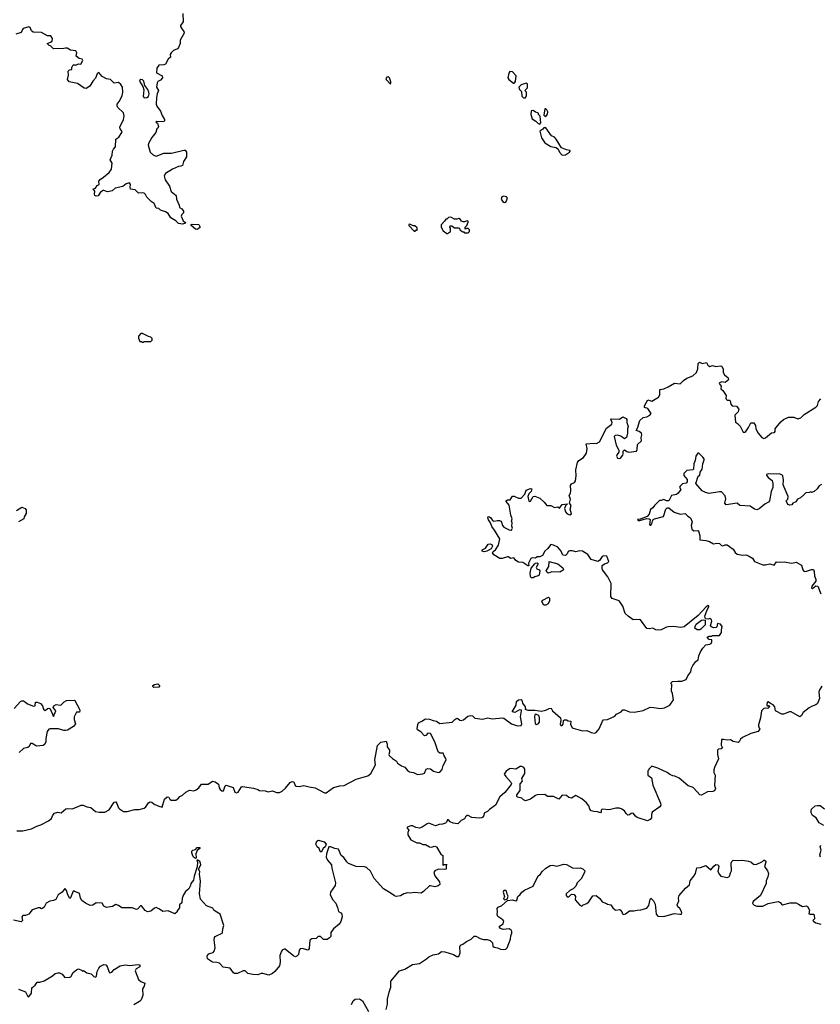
# Model space of a CAD drawing. Extents: x 2106670 to 2323771, y 35271 to 224896.
# Tile 70 of 256: x 2167769 to 2177136, y 59213 to 70734. Entities that reach past the tile are written whole.
import ezdxf

# ---------------------------------------------------------------- set-up
doc = ezdxf.new("R2010")
doc.units = 0

msp = doc.modelspace()

# ---------------------------------------------------------------- linework, layer by layer
at = {"layer": '0CON20XD'}
for points in [[(2169676, 70805), (2169682, 70708), (2169652, 70665), (2169651, 70655), (2169662, 70635), (2169689, 70595), (2169692, 70575), (2169648, 70495), (2169648, 70455), (2169625, 70407), (2169616, 70394), (2169567, 70373), (2169543, 70347), (2169531, 70325), (2169532, 70295), (2169505, 70270), (2169474, 70215), (2169456, 70204), (2169395, 70200), (2169374, 70165), (2169371, 70111), (2169434, 70075), (2169441, 70055), (2169415, 70026), (2169385, 70011), (2169378, 69995), (2169371, 69945), (2169392, 69905), (2169376, 69865), (2169368, 69822), (2169364, 69744), (2169373, 69723), (2169418, 69665), (2169434, 69614), (2169463, 69565), (2169463, 69555), (2169458, 69542), (2169445, 69537), (2169375, 69541), (2169362, 69535), (2169382, 69522), (2169394, 69485), (2169386, 69465), (2169374, 69455), (2169361, 69415), (2169316, 69354), (2169274, 69285), (2169273, 69265), (2169296, 69185), (2169335, 69147), (2169365, 69137), (2169455, 69172), (2169545, 69173), (2169688, 69208), (2169705, 69206), (2169719, 69185), (2169722, 69128), (2169684, 69075), (2169674, 69026), (2169655, 69018), (2169625, 69016), (2169556, 68984), (2169475, 68934), (2169461, 68905), (2169471, 68861), (2169521, 68785), (2169541, 68725), (2169598, 68678), (2169602, 68635), (2169636, 68565), (2169640, 68535), (2169665, 68520), (2169686, 68495), (2169684, 68475), (2169665, 68455), (2169659, 68435), (2169682, 68382), (2169702, 68365), (2169707, 68353), (2169675, 68342), (2169625, 68347), (2169595, 68382), (2169536, 68415), (2169505, 68464), (2169475, 68484), (2169415, 68504), (2169395, 68526), (2169365, 68527), (2169342, 68582), (2169306, 68605), (2169255, 68656), (2169240, 68690), (2169225, 68703), (2169205, 68709), (2169160, 68705), (2169121, 68741), (2169065, 68750), (2169060, 68775), (2169066, 68805), (2169055, 68826), (2169015, 68812), (2168975, 68781), (2168885, 68762), (2168849, 68731), (2168835, 68726), (2168795, 68721), (2168755, 68736), (2168745, 68734), (2168713, 68715), (2168686, 68674), (2168665, 68668), (2168649, 68675), (2168644, 68694), (2168647, 68727), (2168630, 68755), (2168655, 68764), (2168675, 68794), (2168697, 68805), (2168696, 68845), (2168709, 68865), (2168750, 68890), (2168815, 68944), (2168842, 68985), (2168851, 69055), (2168829, 69095), (2168850, 69150), (2168856, 69194), (2168868, 69218), (2168888, 69245), (2168895, 69335), (2168930, 69360), (2168964, 69415), (2168966, 69426), (2168944, 69455), (2168939, 69475), (2168985, 69565), (2168993, 69605), (2168982, 69645), (2168916, 69705), (2168910, 69725), (2168911, 69745), (2168934, 69775), (2168967, 69843), (2168975, 69885), (2168971, 69945), (2168951, 69975), (2168925, 70000), (2168875, 69990), (2168830, 70035), (2168785, 70042), (2168735, 70070), (2168695, 70116), (2168675, 70099), (2168655, 70049), (2168625, 70014), (2168588, 69955), (2168545, 69928), (2168525, 69931), (2168445, 69987), (2168348, 70005), (2168328, 70035), (2168339, 70085), (2168335, 70130), (2168353, 70147), (2168378, 70152), (2168380, 70175), (2168394, 70206), (2168418, 70205), (2168425, 70203), (2168455, 70218), (2168485, 70212), (2168507, 70255), (2168501, 70271), (2168465, 70278), (2168430, 70305), (2168437, 70345), (2168425, 70368), (2168365, 70376), (2168325, 70400), (2168305, 70402), (2168284, 70396), (2168163, 70393), (2168128, 70428), (2168115, 70430), (2168090, 70455), (2168131, 70469), (2168148, 70482), (2168153, 70515), (2168135, 70544), (2168095, 70545), (2168025, 70583), (2167925, 70589), (2167908, 70605), (2167891, 70641), (2167875, 70651), (2167811, 70629), (2167801, 70619), (2167785, 70582), (2167725, 70564)], [(2172105, 69982), (2172112, 69988), (2172112, 70005), (2172097, 70055), (2172085, 70064), (2172065, 70060), (2172052, 70045), (2172055, 70032), (2172105, 69982)], [(2173555, 69992), (2173569, 70011), (2173578, 70075), (2173534, 70124), (2173505, 70128), (2173491, 70109), (2173482, 70055), (2173492, 70035), (2173545, 69992), (2173555, 69992)], [(2169225, 69821), (2169255, 69824), (2169277, 69835), (2169283, 69865), (2169280, 69885), (2169267, 69915), (2169232, 69962), (2169220, 70015), (2169205, 70031), (2169185, 70034), (2169173, 70025), (2169171, 70015), (2169211, 69951), (2169222, 69912), (2169213, 69833), (2169225, 69821)], [(2173685, 69820), (2173698, 69845), (2173698, 69885), (2173680, 69905), (2173710, 69935), (2173712, 69955), (2173712, 69982), (2173695, 69992), (2173635, 69971), (2173607, 69945), (2173618, 69915), (2173640, 69895), (2173645, 69840), (2173665, 69820), (2173685, 69820)], [(2173855, 69512), (2173868, 69525), (2173860, 69605), (2173840, 69625), (2173840, 69635), (2173830, 69645), (2173805, 69650), (2173775, 69670), (2173752, 69668), (2173750, 69625), (2173763, 69573), (2173806, 69546), (2173835, 69518), (2173855, 69512)], [(2173925, 69602), (2173945, 69630), (2173948, 69655), (2173938, 69678), (2173925, 69690), (2173915, 69690), (2173900, 69615), (2173913, 69603), (2173925, 69602)], [(2174115, 69150), (2174155, 69152), (2174200, 69185), (2174210, 69195), (2174210, 69205), (2174165, 69212), (2174110, 69235), (2174046, 69336), (2174025, 69360), (2173992, 69375), (2173925, 69470), (2173905, 69472), (2173888, 69452), (2173855, 69430), (2173873, 69353), (2173915, 69292), (2173985, 69250), (2174045, 69238), (2174069, 69219), (2174083, 69183), (2174115, 69150)], [(2173445, 68593), (2173462, 68605), (2173478, 68645), (2173465, 68662), (2173435, 68670), (2173411, 68659), (2173404, 68635), (2173425, 68600), (2173445, 68593)], [(2169842, 68278), (2169825, 68282), (2169774, 68324), (2169773, 68335), (2169785, 68342), (2169865, 68339), (2169881, 68305), (2169855, 68284), (2169842, 68278)], [(2172395, 68260), (2172405, 68270), (2172418, 68272), (2172418, 68298), (2172392, 68322), (2172373, 68323), (2172335, 68340), (2172322, 68338), (2172320, 68325), (2172385, 68260), (2172395, 68260)], [(2172765, 68230), (2172775, 68232), (2172810, 68255), (2172810, 68295), (2172800, 68305), (2172805, 68320), (2172825, 68320), (2172855, 68300), (2172905, 68300), (2172920, 68285), (2172920, 68275), (2172955, 68250), (2172965, 68250), (2172975, 68240), (2173015, 68240), (2173030, 68255), (2173030, 68275), (2173015, 68290), (2172995, 68290), (2172982, 68282), (2172980, 68305), (2173000, 68325), (2173017, 68363), (2173017, 68377), (2173005, 68380), (2172975, 68367), (2172957, 68367), (2172937, 68377), (2172926, 68396), (2172907, 68407), (2172885, 68400), (2172855, 68400), (2172815, 68422), (2172785, 68420), (2172765, 68400), (2172755, 68400), (2172740, 68375), (2172700, 68335), (2172700, 68305), (2172722, 68265), (2172765, 68230)], [(2169215, 66960), (2169225, 66970), (2169305, 66970), (2169320, 66985), (2169320, 67005), (2169305, 67020), (2169275, 67028), (2169205, 67062), (2169185, 67062), (2169158, 67032), (2169158, 67008), (2169175, 66970), (2169195, 66970), (2169205, 66960), (2169215, 66960)], [(2175468, 62992), (2175515, 62992), (2175568, 63015), (2175587, 63055), (2175623, 63105), (2175630, 63145), (2175644, 63176), (2175678, 63225), (2175708, 63245), (2175715, 63290), (2175734, 63336), (2175761, 63379), (2175795, 63419), (2175845, 63428), (2175858, 63435), (2175868, 63455), (2175868, 63478), (2175835, 63480), (2175812, 63508), (2175835, 63520), (2175865, 63520), (2175875, 63530), (2175955, 63530), (2175982, 63565), (2175980, 63595), (2175988, 63635), (2175969, 63659), (2175935, 63670), (2175925, 63630), (2175917, 63623), (2175885, 63618), (2175865, 63628), (2175852, 63645), (2175868, 63695), (2175865, 63710), (2175845, 63728), (2175825, 63720), (2175792, 63722), (2175787, 63755), (2175812, 63828), (2175833, 63865), (2175832, 63875), (2175825, 63880), (2175800, 63865), (2175708, 63762), (2175542, 63628), (2175505, 63621), (2175415, 63635), (2175355, 63628), (2175335, 63626), (2175276, 63595), (2175245, 63590), (2175213, 63593), (2175175, 63613), (2175135, 63607), (2175105, 63612), (2175031, 63711), (2175015, 63716), (2174945, 63712), (2174888, 63755), (2174853, 63785), (2174825, 63872), (2174795, 63920), (2174782, 63932), (2174700, 63960), (2174687, 63985), (2174688, 64135), (2174651, 64215), (2174588, 64295), (2174582, 64315), (2174584, 64346), (2174610, 64365), (2174645, 64379), (2174660, 64395), (2174638, 64458), (2174605, 64460), (2174585, 64452), (2174552, 64405), (2174535, 64393), (2174455, 64419), (2174416, 64476), (2174355, 64516), (2174322, 64518), (2174275, 64506), (2174235, 64519), (2174202, 64518), (2174185, 64512), (2174176, 64485), (2174156, 64464), (2174129, 64469), (2174120, 64475), (2174104, 64515), (2174065, 64561), (2174015, 64586), (2173985, 64592), (2173967, 64575), (2173950, 64545), (2173915, 64515), (2173884, 64465), (2173855, 64448), (2173825, 64450), (2173805, 64433), (2173765, 64436), (2173750, 64430), (2173723, 64375), (2173725, 64342), (2173715, 64342), (2173655, 64381), (2173605, 64386), (2173575, 64404), (2173555, 64433), (2173545, 64438), (2173515, 64430), (2173485, 64450), (2173475, 64450), (2173415, 64431), (2173385, 64431), (2173315, 64472), (2173302, 64495), (2173308, 64512), (2173335, 64531), (2173372, 64585), (2173385, 64658), (2173325, 64761), (2173292, 64805), (2173278, 64848), (2173255, 64880), (2173246, 64905), (2173251, 64919), (2173265, 64916), (2173281, 64905), (2173302, 64872), (2173315, 64866), (2173360, 64875), (2173382, 64875), (2173397, 64865), (2173406, 64855), (2173416, 64816), (2173435, 64796), (2173496, 64766), (2173515, 64759), (2173525, 64762), (2173535, 64785), (2173528, 64808), (2173532, 64845), (2173524, 64865), (2173529, 64895), (2173514, 64935), (2173494, 65055), (2173460, 65095), (2173460, 65105), (2173475, 65116), (2173506, 65114), (2173535, 65159), (2173555, 65157), (2173605, 65134), (2173635, 65136), (2173679, 65181), (2173695, 65227), (2173745, 65248), (2173760, 65245), (2173752, 65215), (2173726, 65185), (2173716, 65155), (2173725, 65102), (2173735, 65098), (2173745, 65102), (2173777, 65153), (2173795, 65158), (2173855, 65137), (2173905, 65089), (2173935, 65048), (2173985, 65051), (2174025, 65026), (2174065, 65034), (2174085, 65020), (2174115, 65060), (2174178, 65068), (2174156, 65044), (2174144, 65015), (2174154, 64975), (2174175, 64953), (2174205, 64941), (2174227, 64953), (2174211, 65005), (2174221, 65051), (2174200, 65075), (2174212, 65125), (2174199, 65165), (2174213, 65195), (2174219, 65225), (2174214, 65285), (2174225, 65301), (2174262, 65318), (2174271, 65339), (2174281, 65395), (2174274, 65465), (2174295, 65552), (2174310, 65575), (2174365, 65612), (2174399, 65661), (2174409, 65715), (2174395, 65770), (2174485, 65778), (2174516, 65774), (2174553, 65795), (2174634, 65956), (2174698, 66002), (2174700, 66025), (2174687, 66053), (2174695, 66063), (2174785, 66061), (2174825, 66087), (2174865, 66068), (2174872, 66055), (2174871, 66021), (2174888, 65975), (2174880, 65945), (2174882, 65895), (2174868, 65845), (2174845, 65830), (2174801, 65861), (2174765, 65873), (2174735, 65867), (2174723, 65855), (2174746, 65755), (2174778, 65695), (2174778, 65675), (2174758, 65645), (2174753, 65625), (2174765, 65603), (2174785, 65600), (2174798, 65605), (2174825, 65640), (2174830, 65655), (2174828, 65685), (2174845, 65702), (2174871, 65681), (2174895, 65672), (2174985, 65686), (2174994, 65705), (2174998, 65762), (2175043, 65805), (2175039, 65845), (2175049, 65875), (2175046, 65895), (2175015, 65915), (2174982, 65925), (2174997, 65953), (2175025, 66044), (2175065, 66078), (2175105, 66085), (2175142, 66105), (2175156, 66125), (2175118, 66185), (2175080, 66195), (2175080, 66215), (2175120, 66285), (2175165, 66270), (2175244, 66315), (2175258, 66345), (2175260, 66405), (2175304, 66416), (2175355, 66436), (2175430, 66480), (2175498, 66472), (2175535, 66513), (2175575, 66540), (2175645, 66566), (2175689, 66605), (2175705, 66650), (2175709, 66711), (2175722, 66725), (2175755, 66712), (2175805, 66722), (2175820, 66690), (2175845, 66677), (2175875, 66689), (2175915, 66674), (2175965, 66684), (2175985, 66678), (2176000, 66645), (2175998, 66605), (2176017, 66577), (2176058, 66545), (2176062, 66518), (2176025, 66488), (2175985, 66496), (2175957, 66485), (2175953, 66475), (2175976, 66445), (2175974, 66414), (2175995, 66393), (2176033, 66335), (2176030, 66305), (2176035, 66292), (2176045, 66282), (2176072, 66282), (2176083, 66273), (2176089, 66235), (2176105, 66217), (2176155, 66212), (2176183, 66175), (2176176, 66144), (2176138, 66105), (2176143, 66023), (2176169, 66009), (2176197, 65977), (2176235, 65907), (2176255, 65906), (2176265, 65914), (2176295, 65962), (2176325, 66018), (2176360, 66015), (2176377, 65985), (2176382, 65945), (2176408, 65895), (2176454, 65844), (2176475, 65832), (2176495, 65842), (2176565, 65900), (2176602, 65905), (2176609, 65915), (2176607, 65945), (2176618, 65962), (2176673, 66027), (2176705, 66054), (2176765, 66083), (2176825, 66082), (2176875, 66062), (2176910, 66075), (2176946, 66114), (2177085, 66199), (2177102, 66218), (2177114, 66266), (2177144, 66297)], [(2177150, 65295), (2177121, 65279), (2177098, 65245), (2177065, 65212), (2177035, 65202), (2177025, 65208), (2177005, 65200), (2176965, 65198), (2176942, 65175), (2176905, 65138), (2176870, 65125), (2176849, 65091), (2176815, 65078), (2176802, 65058), (2176775, 65053), (2176761, 65061), (2176748, 65075), (2176738, 65105), (2176758, 65125), (2176762, 65155), (2176702, 65292), (2176706, 65344), (2176697, 65397), (2176688, 65408), (2176655, 65421), (2176625, 65416), (2176525, 65419), (2176508, 65412), (2176507, 65405), (2176525, 65378), (2176572, 65342), (2176581, 65305), (2176579, 65261), (2176560, 65215), (2176542, 65105), (2176530, 65090), (2176486, 65065), (2176420, 65010), (2176395, 64997), (2176365, 65005), (2176315, 65043), (2176195, 65050), (2176165, 65078), (2176035, 65057), (2176020, 65075), (2176032, 65128), (2176025, 65162), (2175979, 65209), (2175955, 65211), (2175835, 65189), (2175792, 65202), (2175755, 65221), (2175680, 65305), (2175708, 65392), (2175728, 65405), (2175731, 65439), (2175754, 65476), (2175762, 65535), (2175778, 65585), (2175776, 65596), (2175762, 65615), (2175715, 65660), (2175705, 65662), (2175679, 65625), (2175674, 65575), (2175657, 65535), (2175652, 65475), (2175644, 65466), (2175575, 65458), (2175541, 65425), (2175541, 65401), (2175578, 65355), (2175577, 65325), (2175565, 65309), (2175525, 65302), (2175496, 65275), (2175490, 65265), (2175503, 65235), (2175475, 65194), (2175455, 65178), (2175394, 65166), (2175365, 65103), (2175335, 65103), (2175305, 65120), (2175275, 65108), (2175255, 65109), (2175195, 65051), (2175178, 65022), (2175148, 65002), (2175132, 64948), (2175109, 64921), (2175030, 64890), (2174998, 64885), (2175005, 64872), (2175025, 64872), (2175102, 64898), (2175134, 64894), (2175146, 64885), (2175138, 64825), (2175145, 64818), (2175155, 64820), (2175166, 64834), (2175171, 64865), (2175182, 64885), (2175196, 64894), (2175300, 64920), (2175327, 65005), (2175345, 65021), (2175365, 65022), (2175425, 64970), (2175495, 64946), (2175555, 64954), (2175585, 64923), (2175616, 64906), (2175637, 64857), (2175625, 64815), (2175634, 64774), (2175655, 64752), (2175705, 64756), (2175711, 64751), (2175726, 64696), (2175725, 64649), (2175795, 64641), (2175838, 64628), (2175885, 64601), (2175925, 64609), (2175955, 64606), (2175982, 64582), (2175995, 64577), (2176025, 64589), (2176048, 64588), (2176115, 64540), (2176141, 64501), (2176165, 64480), (2176230, 64470), (2176265, 64471), (2176295, 64462), (2176343, 64433), (2176366, 64396), (2176465, 64357), (2176495, 64357), (2176545, 64368), (2176595, 64353), (2176625, 64392), (2176655, 64387), (2176715, 64391), (2176805, 64376), (2176855, 64386), (2176915, 64352), (2176932, 64295), (2176948, 64278), (2176975, 64280), (2177035, 64302), (2177055, 64300), (2177066, 64276), (2177068, 64225), (2177082, 64185), (2177082, 64165), (2177037, 64105), (2177034, 64084), (2177045, 64079), (2177085, 64108), (2177107, 64107), (2177144, 64015)], [(2167731, 64989), (2167795, 65029), (2167832, 65015), (2167846, 64996), (2167846, 64954), (2167822, 64915), (2167818, 64895), (2167755, 64857)], [(2173205, 64506), (2173190, 64510), (2173180, 64515), (2173179, 64531), (2173219, 64551), (2173252, 64595), (2173275, 64599), (2173294, 64594), (2173300, 64575), (2173286, 64544), (2173235, 64514), (2173205, 64506)], [(2173755, 64202), (2173747, 64217), (2173742, 64258), (2173753, 64315), (2173795, 64368), (2173805, 64376), (2173825, 64379), (2173836, 64365), (2173812, 64325), (2173820, 64309), (2173845, 64297), (2173853, 64285), (2173846, 64235), (2173835, 64226), (2173795, 64216), (2173775, 64204), (2173755, 64202)], [(2173955, 64258), (2173935, 64269), (2173927, 64285), (2173959, 64335), (2173965, 64396), (2174067, 64365), (2174125, 64319), (2174131, 64305), (2174128, 64292), (2174090, 64270), (2173995, 64274), (2173975, 64264), (2173955, 64258)], [(2173925, 63883), (2173902, 63885), (2173878, 63925), (2173889, 63941), (2173955, 63976), (2173966, 63965), (2173968, 63935), (2173953, 63897), (2173925, 63883)], [(2175725, 63593), (2175695, 63593), (2175670, 63615), (2175671, 63635), (2175685, 63660), (2175745, 63706), (2175765, 63712), (2175788, 63708), (2175790, 63655), (2175739, 63601), (2175725, 63593)], [(2167735, 61243), (2167805, 61244), (2167905, 61268), (2167971, 61298), (2168017, 61313), (2168105, 61359), (2168141, 61389), (2168155, 61427), (2168175, 61450), (2168215, 61461), (2168255, 61454), (2168308, 61502), (2168325, 61506), (2168385, 61502), (2168487, 61543), (2168513, 61543), (2168555, 61522), (2168600, 61515), (2168655, 61470), (2168699, 61461), (2168765, 61463), (2168815, 61489), (2168875, 61580), (2168892, 61582), (2168905, 61562), (2168923, 61513), (2168935, 61499), (2168985, 61470), (2169025, 61470), (2169115, 61491), (2169165, 61492), (2169225, 61509), (2169246, 61525), (2169275, 61572), (2169297, 61583), (2169315, 61580), (2169343, 61555), (2169395, 61530), (2169435, 61520), (2169465, 61612), (2169495, 61640), (2169515, 61638), (2169525, 61612), (2169542, 61602), (2169595, 61601), (2169628, 61625), (2169642, 61645), (2169675, 61660), (2169714, 61697), (2169755, 61719), (2169805, 61712), (2169835, 61722), (2169865, 61746), (2169895, 61790), (2169975, 61788), (2170025, 61823), (2170055, 61817), (2170095, 61788), (2170103, 61745), (2170114, 61725), (2170135, 61709), (2170155, 61710), (2170171, 61769), (2170185, 61778), (2170265, 61748), (2170285, 61695), (2170305, 61688), (2170325, 61697), (2170365, 61757), (2170375, 61761), (2170503, 61743), (2170555, 61727), (2170575, 61713), (2170641, 61711), (2170675, 61700), (2170725, 61710), (2170775, 61693), (2170809, 61691), (2170838, 61705), (2170879, 61741), (2170932, 61808), (2170955, 61820), (2170976, 61816), (2170992, 61775), (2171005, 61764), (2171038, 61762), (2171095, 61774), (2171155, 61758), (2171227, 61747), (2171335, 61689), (2171355, 61687), (2171440, 61750), (2171515, 61769), (2171565, 61772), (2171705, 61849), (2171843, 61887), (2171876, 61915), (2171931, 62015), (2171924, 62075), (2171955, 62242), (2171995, 62279), (2172055, 62290), (2172070, 62255), (2172068, 62225), (2172096, 62185), (2172096, 62165), (2172086, 62135), (2172092, 62125), (2172130, 62090), (2172179, 62059), (2172190, 62035), (2172235, 62005), (2172276, 61986), (2172305, 61948), (2172328, 61935), (2172376, 61926), (2172425, 61903), (2172485, 61908), (2172505, 61918), (2172525, 61965), (2172546, 61974), (2172577, 61967), (2172611, 61941), (2172665, 61927), (2172685, 61929), (2172710, 61960), (2172722, 62008), (2172757, 62075), (2172755, 62090), (2172735, 62120), (2172725, 62150), (2172685, 62152), (2172666, 62166), (2172628, 62285), (2172575, 62381), (2172545, 62386), (2172522, 62358), (2172505, 62354), (2172463, 62403), (2172424, 62425), (2172420, 62435), (2172426, 62485), (2172434, 62506), (2172475, 62525), (2172515, 62555), (2172565, 62548), (2172605, 62532), (2172646, 62526), (2172685, 62500), (2172830, 62515), (2172860, 62545), (2172885, 62560), (2172895, 62559), (2172918, 62538), (2172935, 62535), (2172960, 62540), (2173014, 62585), (2173044, 62594), (2173065, 62590), (2173095, 62562), (2173185, 62551), (2173246, 62566), (2173295, 62553), (2173416, 62566), (2173435, 62560), (2173525, 62495), (2173595, 62472), (2173635, 62474), (2173644, 62495), (2173628, 62575), (2173642, 62645), (2173640, 62655), (2173615, 62658), (2173562, 62628), (2173530, 62635), (2173576, 62715), (2173580, 62755), (2173606, 62774), (2173635, 62780), (2173645, 62772), (2173653, 62735), (2173684, 62695), (2173688, 62672), (2173680, 62665), (2173714, 62654), (2173795, 62653), (2173875, 62642), (2173925, 62653), (2173965, 62674), (2173987, 62677), (2174003, 62645), (2174098, 62565), (2174102, 62535), (2174092, 62495), (2174100, 62475), (2174115, 62477), (2174128, 62492), (2174130, 62535), (2174145, 62542), (2174165, 62542), (2174188, 62528), (2174216, 62526), (2174214, 62485), (2174232, 62452), (2174244, 62444), (2174355, 62414), (2174405, 62417), (2174455, 62392), (2174495, 62387), (2174513, 62395), (2174548, 62435), (2174586, 62524), (2174600, 62540), (2174645, 62547), (2174734, 62586), (2174753, 62607), (2174806, 62634), (2174825, 62658), (2174845, 62658), (2174905, 62634), (2174963, 62633), (2175065, 62649), (2175145, 62688), (2175187, 62687), (2175265, 62673), (2175315, 62680), (2175374, 62715), (2175419, 62775), (2175408, 62848), (2175396, 62876), (2175400, 62955), (2175392, 62962), (2175390, 62975), (2175405, 62990), (2175468, 62992)], [(2169338, 62918), (2169325, 62932), (2169325, 62945), (2169345, 62956), (2169385, 62961), (2169406, 62945), (2169406, 62934), (2169395, 62924), (2169338, 62918)], [(2177156, 62935), (2177123, 62885), (2177118, 62865), (2177127, 62793), (2177105, 62733), (2177085, 62716), (2177035, 62699), (2177005, 62681), (2176935, 62626), (2176915, 62591), (2176895, 62576), (2176795, 62634), (2176775, 62637), (2176705, 62609), (2176685, 62608), (2176612, 62648), (2176604, 62694), (2176585, 62718), (2176552, 62732), (2176525, 62752), (2176515, 62748), (2176509, 62715), (2176525, 62702), (2176538, 62708), (2176542, 62695), (2176524, 62674), (2176495, 62679), (2176475, 62675), (2176448, 62645), (2176435, 62565), (2176414, 62484), (2176414, 62464), (2176427, 62435), (2176409, 62405), (2176325, 62381), (2176225, 62334), (2176203, 62317), (2176186, 62285), (2176175, 62277), (2176115, 62287), (2176085, 62309), (2176045, 62302), (2176005, 62313), (2175980, 62310), (2175977, 62247), (2175990, 62215), (2175977, 62203), (2175945, 62198), (2175934, 62186), (2175934, 62135), (2175946, 62085), (2175899, 61985), (2175892, 61955), (2175892, 61925), (2175907, 61895), (2175900, 61775), (2175909, 61738), (2175906, 61725), (2175895, 61711), (2175877, 61703), (2175815, 61701), (2175775, 61674), (2175745, 61661), (2175728, 61665), (2175695, 61698), (2175649, 61749), (2175589, 61769), (2175485, 61860), (2175435, 61882), (2175410, 61885), (2175375, 61902), (2175346, 61926), (2175235, 61976), (2175165, 62000), (2175130, 61965), (2175130, 61955), (2175120, 61945), (2175120, 61895), (2175162, 61862), (2175176, 61776), (2175268, 61565), (2175271, 61545), (2175258, 61525), (2175169, 61461), (2175160, 61435), (2175160, 61395), (2175145, 61374), (2175115, 61361), (2174995, 61400), (2174975, 61414), (2174945, 61451), (2174925, 61447), (2174905, 61430), (2174885, 61428), (2174864, 61444), (2174847, 61477), (2174815, 61498), (2174785, 61508), (2174745, 61508), (2174665, 61489), (2174585, 61496), (2174572, 61485), (2174572, 61465), (2174565, 61452), (2174530, 61465), (2174485, 61468), (2174455, 61477), (2174439, 61495), (2174429, 61535), (2174401, 61571), (2174346, 61616), (2174275, 61656), (2174225, 61624), (2174195, 61632), (2174168, 61658), (2174115, 61659), (2174075, 61612), (2174015, 61646), (2173945, 61644), (2173915, 61668), (2173825, 61665), (2173802, 61658), (2173745, 61613), (2173685, 61594), (2173665, 61604), (2173645, 61625), (2173595, 61635), (2173586, 61645), (2173587, 61665), (2173625, 61713), (2173626, 61794), (2173650, 61825), (2173643, 61855), (2173680, 61915), (2173681, 61965), (2173668, 61985), (2173645, 61997), (2173625, 61994), (2173575, 61964), (2173515, 61974), (2173500, 61970), (2173460, 61940), (2173436, 61905), (2173455, 61877), (2173515, 61812), (2173522, 61795), (2173518, 61785), (2173445, 61693), (2173385, 61640), (2173335, 61545), (2173265, 61494), (2173242, 61468), (2173206, 61454), (2173197, 61413), (2173189, 61401), (2173176, 61394), (2173145, 61392), (2173058, 61398), (2173015, 61424), (2173005, 61424), (2172983, 61405), (2172972, 61385), (2172936, 61364), (2172895, 61326), (2172842, 61332), (2172805, 61348), (2172785, 61370), (2172775, 61372), (2172762, 61345), (2172749, 61331), (2172715, 61321), (2172675, 61318), (2172635, 61303), (2172555, 61332), (2172535, 61325), (2172477, 61285), (2172445, 61274), (2172405, 61281), (2172365, 61302), (2172345, 61301), (2172302, 61285), (2172303, 61275), (2172322, 61252), (2172312, 61225), (2172311, 61195), (2172346, 61136), (2172415, 61104), (2172445, 61104), (2172485, 61084), (2172515, 61081), (2172565, 61054), (2172585, 61052), (2172628, 61065), (2172644, 61054), (2172695, 60970), (2172720, 60955), (2172720, 60845), (2172725, 60840), (2172735, 60850), (2172768, 60848), (2172760, 60835), (2172760, 60795), (2172745, 60790), (2172670, 60795), (2172628, 60775), (2172616, 60755), (2172626, 60716), (2172679, 60645), (2172685, 60613), (2172665, 60598), (2172625, 60587), (2172575, 60600), (2172562, 60598), (2172495, 60534), (2172465, 60514), (2172385, 60523), (2172343, 60513), (2172305, 60518), (2172265, 60506), (2172225, 60482), (2172175, 60476), (2172155, 60482), (2172105, 60519), (2172024, 60565), (2171916, 60686), (2171872, 60772), (2171825, 60813), (2171805, 60821), (2171705, 60824), (2171615, 60861), (2171595, 60880), (2171561, 60931), (2171530, 60955), (2171498, 61028), (2171455, 61036), (2171405, 61057), (2171384, 61056), (2171357, 60973), (2171354, 60935), (2171370, 60900), (2171416, 60845), (2171420, 60805), (2171463, 60635), (2171458, 60605), (2171406, 60524), (2171400, 60495), (2171433, 60435), (2171468, 60395), (2171486, 60346), (2171497, 60297), (2171525, 60282), (2171538, 60268), (2171543, 60235), (2171525, 60180), (2171508, 60152), (2171442, 60095), (2171410, 60055), (2171408, 60005), (2171395, 59990), (2171367, 59973), (2171325, 59970), (2171288, 60008), (2171260, 60005)], [(2167704, 62676), (2167778, 62755), (2167795, 62763), (2167814, 62764), (2167835, 62750), (2167859, 62729), (2167929, 62701), (2167949, 62705), (2167955, 62747), (2167975, 62747), (2168011, 62731), (2168036, 62706), (2168048, 62665), (2168065, 62650), (2168095, 62676), (2168108, 62678), (2168125, 62670), (2168165, 62580), (2168191, 62645), (2168162, 62685), (2168168, 62705), (2168195, 62719), (2168245, 62713), (2168255, 62717), (2168288, 62752), (2168315, 62769), (2168405, 62773), (2168415, 62769), (2168468, 62665), (2168472, 62645), (2168468, 62632), (2168435, 62630), (2168408, 62575), (2168407, 62545), (2168422, 62495), (2168398, 62465), (2168328, 62422), (2168305, 62417), (2168285, 62417), (2168222, 62438), (2168125, 62436), (2168109, 62431), (2168092, 62405), (2168076, 62325), (2168074, 62286), (2168064, 62256), (2168045, 62240), (2168005, 62239), (2167964, 62234), (2167915, 62265), (2167895, 62266), (2167880, 62230), (2167865, 62216), (2167815, 62206), (2167762, 62158)], [(2173815, 62488), (2173835, 62493), (2173852, 62515), (2173852, 62565), (2173846, 62586), (2173835, 62598), (2173805, 62608), (2173795, 62600), (2173792, 62578), (2173799, 62499), (2173815, 62488)], [(2177177, 61305), (2177121, 61335), (2177086, 61396), (2177044, 61424), (2177030, 61455), (2177029, 61475), (2177034, 61496), (2177075, 61536), (2177105, 61541), (2177135, 61538), (2177185, 61501)], [(2171295, 60992), (2171285, 61000), (2171273, 61035), (2171250, 61055), (2171233, 61085), (2171247, 61123), (2171265, 61132), (2171332, 61115), (2171353, 61085), (2171344, 61056), (2171320, 61035), (2171295, 60992)], [(2177140, 60935), (2177132, 60962), (2177148, 61015), (2177134, 61055), (2177142, 61075)], [(2169825, 60920), (2169803, 60935), (2169795, 60950), (2169781, 60985), (2169783, 61005), (2169794, 61016), (2169824, 61026), (2169845, 61048), (2169875, 61048), (2169878, 61035), (2169847, 61013), (2169836, 60994), (2169830, 60975), (2169832, 60928), (2169825, 60920)], [(2171260, 60005), (2171237, 59983), (2171185, 59978), (2171162, 59965), (2171157, 59865), (2171145, 59848), (2171075, 59866), (2171049, 59861), (2171039, 59845), (2171029, 59795), (2171010, 59775), (2170995, 59770), (2170975, 59777), (2170875, 59858), (2170865, 59860), (2170845, 59852), (2170832, 59835), (2170812, 59785), (2170818, 59705), (2170807, 59663), (2170754, 59595), (2170725, 59573), (2170685, 59555), (2170615, 59574), (2170595, 59572), (2170555, 59556), (2170495, 59561), (2170438, 59575), (2170405, 59606), (2170383, 59603), (2170318, 59572), (2170284, 59574), (2170272, 59582), (2170230, 59635), (2170148, 59648), (2170106, 59696), (2170075, 59704), (2170025, 59706), (2169968, 59745), (2169961, 59775), (2169969, 59795), (2169985, 59807), (2170031, 59819), (2170046, 59835), (2170057, 59875), (2170046, 59966), (2170050, 59995), (2170055, 60006), (2170070, 60015), (2170136, 60045), (2170142, 60055), (2170144, 60095), (2170159, 60135), (2170115, 60269), (2170055, 60301), (2170039, 60315), (2170027, 60337), (2169955, 60364), (2169884, 60445), (2169874, 60504), (2169886, 60655), (2169873, 60735), (2169877, 60765), (2169861, 60795), (2169887, 60845), (2169886, 60865), (2169875, 60882), (2169855, 60898), (2169842, 60898), (2169850, 60875), (2169847, 60823), (2169809, 60711), (2169801, 60665), (2169772, 60628), (2169769, 60605), (2169746, 60564), (2169708, 60532), (2169687, 60495), (2169670, 60455), (2169665, 60400), (2169640, 60375), (2169637, 60343), (2169610, 60305), (2169610, 60295), (2169585, 60272), (2169505, 60308), (2169445, 60298), (2169406, 60326), (2169365, 60344), (2169345, 60336), (2169305, 60302), (2169265, 60294), (2169235, 60312), (2169195, 60366), (2169184, 60365), (2169150, 60330), (2169135, 60324), (2169085, 60341), (2168965, 60342), (2168925, 60370), (2168895, 60379), (2168855, 60356), (2168784, 60344), (2168755, 60360), (2168735, 60397), (2168665, 60399), (2168625, 60373), (2168595, 60371), (2168537, 60395), (2168497, 60427), (2168480, 60455), (2168474, 60495), (2168464, 60514), (2168411, 60531), (2168405, 60540), (2168393, 60537), (2168365, 60460), (2168355, 60452), (2168331, 60495), (2168316, 60545), (2168305, 60562), (2168295, 60567), (2168267, 60525), (2168220, 60495), (2168190, 60440), (2168165, 60428), (2168121, 60419), (2168079, 60395), (2168055, 60350), (2168041, 60339), (2168025, 60332), (2168005, 60342), (2167985, 60342), (2167915, 60320), (2167874, 60266), (2167835, 60251), (2167805, 60252), (2167794, 60236), (2167803, 60195), (2167785, 60178), (2167695, 60196)], [(2172055, 59152), (2172072, 59215), (2172071, 59275), (2172090, 59355), (2172113, 59415), (2172112, 59485), (2172214, 59605), (2172275, 59626), (2172365, 59679), (2172445, 59691), (2172527, 59745), (2172555, 59770), (2172605, 59790), (2172668, 59802), (2172705, 59831), (2172745, 59828), (2172845, 59794), (2172885, 59774), (2172905, 59773), (2172923, 59817), (2172918, 59885), (2172925, 59906), (2172955, 59916), (2172995, 59948), (2173050, 59975), (2173088, 60012), (2173105, 60010), (2173158, 59982), (2173195, 59972), (2173237, 59973), (2173275, 59960), (2173301, 59931), (2173304, 59894), (2173322, 59882), (2173358, 59875), (2173395, 59858), (2173435, 59854), (2173455, 59858), (2173472, 59875), (2173512, 59975), (2173514, 60015), (2173526, 60045), (2173526, 60065), (2173519, 60079), (2173495, 60096), (2173425, 60089), (2173395, 60100), (2173382, 60115), (2173382, 60128), (2173424, 60156), (2173434, 60184), (2173422, 60202), (2173362, 60242), (2173354, 60265), (2173359, 60295), (2173355, 60335), (2173369, 60351), (2173411, 60369), (2173475, 60428), (2173535, 60436), (2173575, 60423), (2173585, 60430), (2173597, 60475), (2173623, 60497), (2173644, 60526), (2173675, 60549), (2173775, 60594), (2173837, 60715), (2173863, 60737), (2173883, 60767), (2173925, 60804), (2173975, 60836), (2174005, 60841), (2174055, 60830), (2174135, 60853), (2174165, 60848), (2174235, 60809), (2174295, 60804), (2174325, 60808), (2174359, 60799), (2174382, 60775), (2174379, 60755), (2174337, 60683), (2174292, 60635), (2174274, 60595), (2174244, 60566), (2174204, 60546), (2174164, 60506), (2174164, 60485), (2174175, 60470), (2174195, 60470), (2174225, 60500), (2174255, 60496), (2174272, 60475), (2174268, 60435), (2174324, 60374), (2174345, 60360), (2174360, 60375), (2174406, 60394), (2174428, 60412), (2174476, 60484), (2174515, 60487), (2174555, 60450), (2174585, 60411), (2174634, 60394), (2174645, 60383), (2174685, 60378), (2174710, 60340), (2174735, 60319), (2174745, 60316), (2174785, 60323), (2174795, 60318), (2174813, 60295), (2174822, 60272), (2174836, 60264), (2174855, 60270), (2174905, 60308), (2174955, 60306), (2174995, 60316), (2175035, 60318), (2175105, 60339), (2175129, 60371), (2175145, 60438), (2175155, 60456), (2175185, 60422), (2175204, 60385), (2175217, 60267), (2175234, 60244), (2175305, 60241), (2175425, 60277), (2175494, 60266), (2175511, 60269), (2175516, 60285), (2175508, 60305), (2175491, 60335), (2175469, 60355), (2175460, 60375), (2175482, 60425), (2175478, 60455), (2175484, 60485), (2175559, 60571), (2175605, 60610), (2175614, 60656), (2175658, 60712), (2175676, 60745), (2175690, 60810), (2175736, 60814), (2175795, 60838), (2175855, 60787), (2175889, 60831), (2175915, 60849), (2175940, 60845), (2175949, 60825), (2175939, 60765), (2175955, 60730), (2175974, 60714), (2176045, 60698), (2176066, 60704), (2176075, 60714), (2176085, 60753), (2176099, 60775), (2176094, 60866), (2176101, 60885), (2176115, 60898), (2176175, 60894), (2176225, 60901), (2176298, 60888), (2176325, 60880), (2176355, 60853), (2176385, 60847), (2176460, 60885), (2176475, 60900), (2176485, 60900), (2176497, 60887), (2176498, 60875), (2176484, 60824), (2176518, 60775), (2176530, 60745), (2176524, 60705), (2176504, 60656), (2176501, 60625), (2176435, 60488), (2176352, 60415), (2176342, 60392), (2176363, 60373), (2176395, 60360), (2176465, 60360), (2176526, 60394), (2176644, 60414), (2176665, 60406), (2176683, 60383), (2176695, 60378), (2176785, 60402), (2176855, 60399), (2176880, 60385), (2176929, 60359), (2176975, 60364), (2176985, 60359), (2177009, 60315), (2177003, 60273), (2177015, 60266), (2177056, 60266), (2177065, 60260), (2177069, 60215), (2177050, 60195), (2177058, 60185), (2177085, 60167), (2177141, 60151)], [(2173445, 60437), (2173465, 60442), (2173478, 60452), (2173485, 60480), (2173472, 60502), (2173464, 60535), (2173452, 60545), (2173435, 60546), (2173424, 60524), (2173440, 60475), (2173428, 60445), (2173445, 60437)], [(2168432, 59618), (2168457, 59627), (2168493, 59613), (2168505, 59602), (2168515, 59610), (2168555, 59582), (2168605, 59569), (2168635, 59538), (2168655, 59531), (2168667, 59543), (2168676, 59595), (2168696, 59635), (2168715, 59659), (2168755, 59680), (2168775, 59676), (2168794, 59655), (2168815, 59588), (2168825, 59581), (2168845, 59591), (2168875, 59622), (2168945, 59664), (2169005, 59676), (2169055, 59669), (2169155, 59679), (2169173, 59673), (2169175, 59652), (2169132, 59628), (2169120, 59605), (2169160, 59505), (2169185, 59481), (2169232, 59462), (2169226, 59425), (2169206, 59395), (2169210, 59315), (2169191, 59265), (2169172, 59245), (2169105, 59208)], [(2167755, 59390), (2167835, 59358), (2167864, 59305), (2167875, 59302), (2167908, 59345), (2167912, 59405), (2167951, 59438), (2167975, 59472), (2168005, 59472), (2168055, 59488), (2168153, 59547), (2168185, 59574), (2168215, 59582), (2168235, 59581), (2168267, 59565), (2168296, 59526), (2168355, 59530), (2168366, 59535), (2168396, 59584), (2168432, 59618)], [(2171651, 59209), (2171671, 59255), (2171695, 59272), (2171745, 59278), (2171779, 59255), (2171848, 59128)]]:
    msp.add_lwpolyline(points, dxfattribs=at)

doc.saveas('drawing.dxf')
